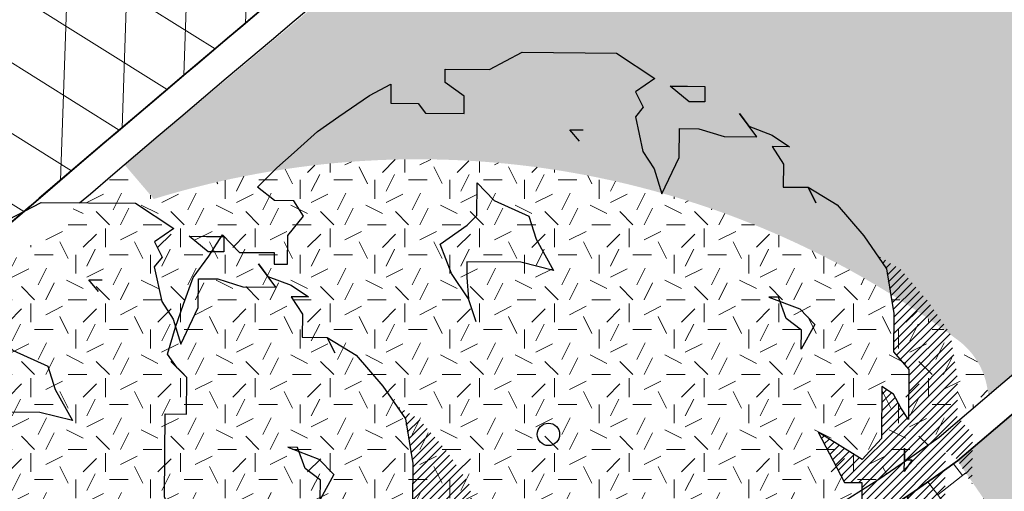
# Model space of a CAD drawing. Header units: metres. Extents: x 195696 to 514079, y 327475 to 328989.
# Tile 16 of 256: x 195886.18 to 195892.76, y 327587.72 to 327590.87. Entities that reach past the tile are written whole.
import ezdxf

# ---------------------------------------------------------------- set-up
doc = ezdxf.new("R2010")
doc.units = ezdxf.units.M
doc.linetypes.add('11strp', pattern=[2, 1, -1])
doc.linetypes.add('VH-TROTTOIRBAND_180-200', pattern=[20, 10, -2, 2, -2, 2, -2])
for name, color, linetype, lineweight in [('mk-nw-11streep 0.10', 7, '11strp', 35), ('N-WE-GR-BOOM-S', 74, 'Continuous', 25), ('N-WE-GR-GRAS-A-250', 62, 'Continuous', 18), ('N-WE-VH-GESLOTENVERHARDING-A-200', 252, 'Continuous', 18), ('N-WE-VH-KANTOPSLUITING_TROTTOIRBAND_180 200_250-G', 6, 'VH-TROTTOIRBAND_180-200', 25), ('N-WE-VH-KANTOPSLUITING_VOORKANTBAND-G', 2, 'Continuous', 35), ('N-WE-VH-KANTVERHARDING-G', 5, 'Continuous', 35), ('N-WE-VH-OPENVERHARDING_BETONSTRAATSTEEN_ROOD-A', 13, 'Continuous', 18), ('N-WE-VH-TEGEL_GRAS-A-250', 72, 'Continuous', 18)]:
    doc.layers.add(name, color=color, linetype=linetype, lineweight=lineweight)

# ---------------------------------------------------------------- blocks, each defined once
blk = doc.blocks.new('SGR-BOOM_27')
for p, q in [((-0.7884707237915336, 4.875214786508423), (-0.3494760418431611, 5.103446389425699)), ((-0.3494760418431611, 5.103446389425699), (0.9108731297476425, 5.094011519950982)), ((0.9108731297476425, 5.094011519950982), (1.42280476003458, 4.755790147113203)), ((-1.381413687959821, 4.699593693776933), (-1.380072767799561, 4.879643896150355)), ((-1.380072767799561, 4.879643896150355), (-0.7884707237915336, 4.875214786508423)), ((1.42280476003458, 4.755790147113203), (1.164242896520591, 4.577658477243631)), ((-2.390203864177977, 4.527076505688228), (-2.10610133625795, 4.679289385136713)), ((-2.10610133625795, 4.679289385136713), (-2.108034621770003, 4.4220783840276)), ((-1.125553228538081, 4.517599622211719), (-1.381413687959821, 4.699593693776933)), ((1.883493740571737, 4.443665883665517), (1.627809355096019, 4.651357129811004)), ((1.627809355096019, 4.651357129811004), (1.859303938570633, 4.649619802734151)), ((1.859303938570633, 4.649619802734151), (2.090798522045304, 4.647881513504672)), ((2.090798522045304, 4.647881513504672), (2.089252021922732, 4.442120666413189)), ((-2.803863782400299, 4.24721546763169), (-2.390203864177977, 4.527076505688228)), ((-1.12728061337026, 4.286128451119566), (-1.125553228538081, 4.517599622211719)), ((1.164242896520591, 4.577658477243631), (1.265597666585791, 4.371110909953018)), ((-2.108034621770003, 4.4220783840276), (-1.74362537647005, 4.419347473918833)), ((-1.74362537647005, 4.419347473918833), (-1.641712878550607, 4.289976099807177)), ((1.265597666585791, 4.371110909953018), (1.16173713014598, 4.243271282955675)), ((2.089252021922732, 4.442120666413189), (1.883493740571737, 4.443665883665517)), ((-3.088333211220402, 4.043565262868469), (-2.803863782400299, 4.24721546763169)), ((-1.641712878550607, 4.289976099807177), (-1.12728061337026, 4.286128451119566)), ((1.16173713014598, 4.243271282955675), (1.26117368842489, 3.779512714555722)), ((2.784562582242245, 3.973907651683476), (2.555377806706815, 4.284293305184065)), ((2.555377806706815, 4.284293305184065), (2.680173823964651, 4.115278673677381)), ((1.749296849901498, 3.698681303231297), (1.752184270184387, 4.0845189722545)), ((1.752184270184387, 4.0845189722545), (2.009390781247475, 4.082601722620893)), ((2.009390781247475, 4.082601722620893), (2.347290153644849, 3.977176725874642)), ((2.680173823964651, 4.115278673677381), (2.990526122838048, 3.998087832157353)), ((-3.399106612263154, 3.76293257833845), (-3.088333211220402, 4.043565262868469)), ((0.2858664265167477, 4.069760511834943), (0.4659079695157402, 4.068422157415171)), ((0.413314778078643, 3.914470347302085), (0.2858664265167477, 4.069760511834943)), ((2.347290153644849, 3.977176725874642), (2.784562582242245, 3.973907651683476)), ((2.990526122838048, 3.998087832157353), (3.220870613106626, 3.842040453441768)), ((3.220870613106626, 3.842040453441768), (2.989376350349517, 3.843763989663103)), ((2.989376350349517, 3.843763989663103), (3.141968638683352, 3.611106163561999)), ((-3.632147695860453, 3.558896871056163), (-3.399106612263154, 3.76293257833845)), ((1.26117368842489, 3.779512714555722), (1.413765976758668, 3.546868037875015)), ((1.514146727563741, 3.211722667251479), (1.749296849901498, 3.698681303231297)), ((-3.891282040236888, 3.303602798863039), (-3.632147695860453, 3.558896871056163)), ((3.141968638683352, 3.611106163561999), (3.13966845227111, 3.302457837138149)), ((1.413765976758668, 3.546868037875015), (1.514146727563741, 3.211722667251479)), ((-3.661128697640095, 3.121815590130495), (-3.891282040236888, 3.303602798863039)), ((-0.9574327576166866, 2.921530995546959), (-0.9541540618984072, 3.35880470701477)), ((-0.9541540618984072, 3.35880470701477), (-0.7244016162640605, 3.125567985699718)), ((3.13966845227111, 3.302457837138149), (3.474034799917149, 3.299947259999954)), ((3.474034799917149, 3.299947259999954), (3.858136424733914, 3.065564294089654)), ((3.575389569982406, 3.093400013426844), (3.474034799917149, 3.299947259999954)), ((3.474034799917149, 3.299947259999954), (3.575389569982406, 3.093400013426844)), ((-3.403912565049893, 3.119898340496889), (-3.661128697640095, 3.121815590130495)), ((-3.276850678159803, 2.913172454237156), (-3.403912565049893, 3.119898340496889)), ((-0.7244016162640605, 3.125567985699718), (-0.2629541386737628, 2.916344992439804)), ((3.858136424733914, 3.065564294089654), (4.215156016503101, 2.651332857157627)), ((-3.484541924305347, 2.657491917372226), (-3.276850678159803, 2.913172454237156)), ((-1.087000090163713, 2.793884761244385), (-0.9574327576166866, 2.921530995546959)), ((-0.2629541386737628, 2.916344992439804), (-0.1623726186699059, 2.606903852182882)), ((-1.449030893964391, 2.539376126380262), (-1.087000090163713, 2.793884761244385)), ((-4.541256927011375, 2.382431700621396), (-4.359081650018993, 2.664029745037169)), ((-4.359081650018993, 2.664029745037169), (-4.129324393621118, 2.430792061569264)), ((-3.487429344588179, 2.271654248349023), (-3.484541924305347, 2.657491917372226)), ((4.215156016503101, 2.651332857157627), (4.520541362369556, 2.211748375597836)), ((-1.297622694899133, 2.14809780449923), (-1.449030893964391, 2.539376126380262)), ((-0.1623726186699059, 2.606903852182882), (0.06601421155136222, 2.189341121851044)), ((-4.749168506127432, 2.096749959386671), (-4.541256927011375, 2.382431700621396)), ((-4.129324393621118, 2.430792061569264), (-3.666335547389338, 2.427344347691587)), ((-3.666335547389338, 2.427344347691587), (-3.667480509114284, 2.273013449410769)), ((-3.667480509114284, 2.273013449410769), (-3.487429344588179, 2.271654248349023)), ((-1.090665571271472, 2.305180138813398), (-1.092231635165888, 2.095122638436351)), ((-0.3704458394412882, 2.299787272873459), (-1.090665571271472, 2.305180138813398)), ((0.06601421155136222, 2.189341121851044), (-0.3704458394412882, 2.299787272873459)), ((4.423801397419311, 2.350982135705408), (4.439251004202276, 2.366431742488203)), ((4.468427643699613, 2.286751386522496), (4.50685826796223, 2.32518104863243)), ((4.509579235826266, 2.21904502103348), (4.574451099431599, 2.283916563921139)), ((4.526271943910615, 2.126883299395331), (4.642053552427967, 2.24266715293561)), ((-1.068619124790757, 1.811992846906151), (-1.297622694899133, 2.14809780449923)), ((4.520541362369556, 2.211748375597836), (4.618979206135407, 1.615088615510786)), ((4.542959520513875, 2.034720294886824), (4.709523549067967, 2.201279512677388)), ((4.559662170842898, 1.942564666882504), (4.759899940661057, 2.142807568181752)), ((-4.880463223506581, 1.737604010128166), (-4.749168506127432, 2.096749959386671)), ((-1.092231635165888, 2.095122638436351), (-1.068619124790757, 1.811992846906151)), ((4.57635455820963, 1.850401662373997), (4.810295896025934, 2.084343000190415)), ((4.593042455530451, 1.758239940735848), (4.860682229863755, 2.025878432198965)), ((4.609734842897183, 1.666069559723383), (4.911073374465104, 1.967406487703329)), ((4.617785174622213, 1.45641231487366), (5.011850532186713, 1.850477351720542)), ((4.618612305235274, 1.566092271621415), (4.961464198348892, 1.908941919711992)), ((-4.985664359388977, 1.429728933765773), (-4.880463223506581, 1.737604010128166)), ((-0.968047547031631, 1.502566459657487), (-1.068619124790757, 1.811992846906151)), ((2.948601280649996, 1.833366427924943), (3.358997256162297, 1.675973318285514)), ((3.077224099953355, 1.832421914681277), (2.948601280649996, 1.833366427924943)), ((3.177986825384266, 1.548719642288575), (3.077224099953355, 1.832421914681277)), ((4.616145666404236, 1.237057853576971), (5.107308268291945, 1.728223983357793)), ((4.616967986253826, 1.34673813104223), (5.062241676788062, 1.792012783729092)), ((3.358997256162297, 1.675973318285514), (3.563238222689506, 1.46864769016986)), ((4.618979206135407, 1.615088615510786), (4.615128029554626, 1.100672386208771)), ((4.615328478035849, 1.127383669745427), (5.151929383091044, 1.663993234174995)), ((4.65356346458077, 1.056768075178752), (5.196555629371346, 1.599763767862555)), ((3.382599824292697, 1.392837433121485), (3.177986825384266, 1.548719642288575)), ((3.563238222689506, 1.46864769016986), (3.380691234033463, 1.135639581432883)), ((4.704380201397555, 0.9987303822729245), (5.241181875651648, 1.535533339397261)), ((4.755197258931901, 0.9406939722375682), (5.285808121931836, 1.471302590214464)), ((-5.091247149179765, 1.070402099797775), (-4.985664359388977, 1.429728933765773)), ((3.380691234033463, 1.135639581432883), (3.382599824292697, 1.392837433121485)), ((4.806018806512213, 0.8826553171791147), (5.330424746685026, 1.407066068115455)), ((4.818551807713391, 0.7863412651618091), (5.372726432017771, 1.340510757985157)), ((4.817729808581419, 0.6766548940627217), (5.388151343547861, 1.247078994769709)), ((-4.963980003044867, 0.8893743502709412), (-5.091247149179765, 1.070402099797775)), ((4.615128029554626, 1.100672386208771), (4.819163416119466, 0.8676412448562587)), ((4.816085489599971, 0.4572994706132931), (5.41897711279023, 1.060194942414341)), ((4.816912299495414, 0.566988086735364), (5.403561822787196, 1.153634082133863)), ((4.815267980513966, 0.3476326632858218), (5.43439753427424, 0.9667631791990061)), ((-4.836331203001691, 0.7598095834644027), (-4.963980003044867, 0.8893743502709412)), ((4.819163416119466, 0.8676412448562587), (4.814152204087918, 0.1988745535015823)), ((4.814441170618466, 0.2379536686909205), (5.449812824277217, 0.8733179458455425)), ((-4.83998674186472, 0.2711136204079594), (-4.836331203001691, 0.7598095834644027)), ((4.041143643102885, -0.6442030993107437), (5.465223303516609, 0.7798791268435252)), ((4.149197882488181, -0.6450106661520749), (5.469368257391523, 0.6751722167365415)), ((4.189987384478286, -0.7130682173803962), (5.46855587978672, 0.5654980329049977)), ((4.457318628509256, 0.6388310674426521), (4.452146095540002, -0.05564017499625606)), ((4.45571856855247, 0.4234980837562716), (4.58473266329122, 0.5525173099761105)), ((4.456530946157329, 0.5331722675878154), (4.51983674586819, 0.5964780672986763)), ((4.610899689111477, 0.5347922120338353), (4.457318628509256, 0.6388310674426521)), ((4.712425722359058, 0.3539726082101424), (4.610899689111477, 0.5347922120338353)), ((4.189160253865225, -0.8227472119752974), (5.467728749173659, 0.4558164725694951)), ((4.454083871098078, 0.2041574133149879), (4.673402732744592, 0.4234785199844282)), ((4.454901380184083, 0.3138238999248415), (4.634262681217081, 0.4931903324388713)), ((-5.131199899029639, -0.8328113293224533), (-5.122943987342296, 0.2732229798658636)), ((-5.122943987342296, 0.2732229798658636), (-4.83998674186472, 0.2711136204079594)), ((4.188337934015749, -0.9324361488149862), (5.466911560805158, 0.346142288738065)), ((4.452444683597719, -0.01519576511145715), (4.755671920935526, 0.2880388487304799)), ((4.453261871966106, 0.09447841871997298), (4.712557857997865, 0.3537792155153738)), ((4.814152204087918, 0.1988745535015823), (4.712425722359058, 0.3539726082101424)), ((3.949962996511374, -0.6265270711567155), (4.798785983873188, 0.2222959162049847)), ((4.249524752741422, -0.9800989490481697), (5.466280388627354, 0.2366566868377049)), ((4.3258917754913, -1.012583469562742), (5.517101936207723, 0.1786193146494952)), ((3.603885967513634, 0.02787403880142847), (3.958991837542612, -0.6435889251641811)), ((4.192801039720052, -0.3366644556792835), (3.603885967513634, 0.02787403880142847)), ((3.611074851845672, 0.01428170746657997), (3.616717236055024, 0.01992184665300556)), ((4.402259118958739, -1.04507568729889), (5.567909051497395, 0.1205742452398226)), ((5.321953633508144, -0.2342333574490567), (5.61872578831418, 0.06253911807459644)), ((5.386844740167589, -0.2782011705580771), (5.669542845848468, 0.00450174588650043)), ((3.648727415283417, -0.05692240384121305), (3.683957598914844, -0.02169222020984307)), ((3.686384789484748, -0.1281194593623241), (3.751193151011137, -0.06331622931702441)), ((3.72404248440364, -0.1993210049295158), (3.818428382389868, -0.1049302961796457)), ((4.452146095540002, -0.05564017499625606), (4.192801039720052, -0.3366644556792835)), ((5.45174097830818, -0.3221619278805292), (5.669322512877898, -0.1045730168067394)), ((3.761690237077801, -0.2705254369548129), (3.885663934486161, -0.1465543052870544)), ((3.799347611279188, -0.3417199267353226), (3.952903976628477, -0.1881683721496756)), ((3.837000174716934, -0.4129240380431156), (4.020139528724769, -0.2297846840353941)), ((4.478626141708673, -1.077560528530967), (5.308123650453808, -0.2480678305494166)), ((4.759831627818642, -0.186563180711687), (4.758681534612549, -0.3408927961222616)), ((4.758681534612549, -0.3408927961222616), (4.759831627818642, -0.186563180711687)), ((5.494903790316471, -0.3878532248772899), (5.668495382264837, -0.2142593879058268)), ((3.874657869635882, -0.4841259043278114), (4.087374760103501, -0.2714061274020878)), ((3.912310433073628, -0.5553226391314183), (4.154610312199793, -0.3130227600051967)), ((4.757531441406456, -0.4952249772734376), (4.758681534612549, -0.3408927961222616)), ((4.861568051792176, -0.3416660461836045), (4.757531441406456, -0.4952249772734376)), ((4.758681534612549, -0.3408927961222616), (4.861568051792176, -0.3416660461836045)), ((4.806253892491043, -0.8587923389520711), (5.307301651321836, -0.3577420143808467)), ((5.534044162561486, -0.4575672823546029), (5.667678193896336, -0.3239261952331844)), ((4.805436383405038, -0.9684639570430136), (5.306484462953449, -0.4674161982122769)), ((5.574187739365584, -0.5262807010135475), (5.666856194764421, -0.4336148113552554)), ((3.958991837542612, -0.6435889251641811), (4.190501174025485, -0.6453140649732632)), ((4.190501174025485, -0.6453140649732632), (4.188171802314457, -0.9539880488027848)), ((4.820499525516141, -1.062247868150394), (5.305662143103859, -0.5770900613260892)), ((5.617296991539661, -0.5920210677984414), (5.666038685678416, -0.543281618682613)), ((5.660420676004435, -0.6577540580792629), (5.665211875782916, -0.652960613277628)), ((4.887739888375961, -1.103871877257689), (5.304844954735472, -0.686764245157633)), ((-4.878804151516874, -1.477755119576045), (-5.131199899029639, -0.8328113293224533)), ((4.495240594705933, -1.169805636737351), (4.806253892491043, -0.8587923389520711)), ((4.806469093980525, -0.8299973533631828), (4.798756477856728, -1.858847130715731)), ((4.805113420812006, -1.010031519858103), (4.806469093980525, -0.8299973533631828)), ((4.954970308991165, -1.145493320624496), (5.304027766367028, -0.7964432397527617)), ((5.022205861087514, -1.187114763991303), (5.303210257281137, -0.9061100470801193)), ((4.188171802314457, -0.9539880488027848), (4.495876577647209, -1.084898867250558)), ((4.493571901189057, -1.393553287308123), (4.805113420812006, -1.010031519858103)), ((4.494423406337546, -1.279479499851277), (4.805426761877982, -0.9684713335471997)), ((4.495876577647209, -1.084898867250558), (4.493571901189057, -1.393553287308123)), ((-4.571691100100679, -1.6858479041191), (-4.878804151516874, -1.477755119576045)), ((-4.416006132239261, -1.5069564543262), (-4.571691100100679, -1.6858479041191)), ((-4.19050640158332, -2.310330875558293), (-4.416006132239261, -1.5069564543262)), ((4.802764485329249, -1.733119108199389), (5.026874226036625, -1.509011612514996)), ((4.806351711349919, -1.620680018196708), (4.918825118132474, -1.508206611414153)), ((4.809938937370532, -1.508233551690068), (4.810775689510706, -1.507399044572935)), ((-1.355897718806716, -2.202925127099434), (-1.583506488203, -1.682481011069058)), ((-1.583506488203, -1.682481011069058), (-1.250079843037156, -1.813597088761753)), ((4.799177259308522, -1.845565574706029), (5.040752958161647, -1.603989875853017)), ((-1.250079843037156, -1.813597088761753), (-1.01860001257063, -1.815336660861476)), ((-1.01860001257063, -1.815336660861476), (-1.020718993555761, -2.098264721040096)), ((3.587653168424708, -3.165946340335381), (5.039930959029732, -1.713668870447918)), ((3.695697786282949, -3.166753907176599), (5.043018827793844, -1.819432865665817)), ((-4.70336779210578, -2.096436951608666), (-4.599522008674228, -1.968597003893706)), ((-4.599522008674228, -1.968597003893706), (-4.472093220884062, -2.128170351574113)), ((2.465136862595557, -4.615023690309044), (5.195753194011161, -1.884407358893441)), ((2.579274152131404, -4.609745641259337), (5.272115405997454, -1.916906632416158)), ((2.618776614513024, -5.005660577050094), (5.655375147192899, -1.96906685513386)), ((2.621242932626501, -4.676630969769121), (5.346833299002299, -1.951038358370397)), ((3.479608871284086, -3.165131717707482), (4.778799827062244, -1.865945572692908)), ((3.803747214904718, -3.167558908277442), (5.119381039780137, -1.851924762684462)), ((4.133028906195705, -2.402857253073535), (4.60999430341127, -1.925891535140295)), ((4.515050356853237, -1.959612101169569), (4.281804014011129, -2.193656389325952)), ((4.798756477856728, -1.858847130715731), (4.515050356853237, -1.959612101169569)), ((-4.575953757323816, -2.256010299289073), (-4.70336779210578, -2.096436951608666)), ((-1.020718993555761, -2.098264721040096), (-0.7387601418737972, -2.233278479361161)), ((2.620415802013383, -4.786312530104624), (5.346011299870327, -2.060712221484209)), ((4.494442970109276, -3.238853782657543), (5.654553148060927, -2.07874103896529)), ((-4.472093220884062, -2.128170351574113), (-4.575953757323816, -2.256010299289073)), ((-1.358011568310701, -2.485882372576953), (-1.355897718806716, -2.202925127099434)), ((-0.7387601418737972, -2.233278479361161), (-0.5604459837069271, -2.466116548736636)), ((2.619593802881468, -4.895986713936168), (5.345184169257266, -2.170398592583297)), ((4.281804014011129, -2.193656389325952), (4.099834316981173, -2.449536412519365)), ((4.54846014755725, -3.293690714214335), (5.653730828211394, -2.188422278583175)), ((-4.195507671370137, -2.979097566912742), (-4.19050640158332, -2.310330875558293)), ((3.611882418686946, -2.34299916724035), (3.607844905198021, -2.8831603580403)), ((3.611603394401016, -2.380008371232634), (3.630106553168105, -2.361504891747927)), ((3.739521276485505, -2.472556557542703), (3.611882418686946, -2.34299916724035)), ((4.602477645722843, -3.348527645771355), (5.652908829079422, -2.298094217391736)), ((-1.255888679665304, -2.58953476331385), (-1.358011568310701, -2.485882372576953)), ((-0.5604459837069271, -2.466116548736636), (-0.04600890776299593, -2.469965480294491)), ((-0.04600890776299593, -2.469965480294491), (0.1585992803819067, -2.62583903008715)), ((3.609963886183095, -2.599356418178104), (3.73814636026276, -2.471171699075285)), ((3.610786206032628, -2.48968223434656), (3.684124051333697, -2.416342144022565)), ((3.918231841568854, -2.653958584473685), (3.739521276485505, -2.472556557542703)), ((4.099834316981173, -2.449536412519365), (3.918231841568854, -2.653958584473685)), ((4.656499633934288, -3.403357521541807), (5.65208682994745, -2.407775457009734)), ((-0.7671779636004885, -2.593190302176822), (-1.255888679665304, -2.58953476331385)), ((-0.4080445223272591, -2.724499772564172), (-0.7671779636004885, -2.593190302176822)), ((0.1585992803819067, -2.62583903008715), (0.1825934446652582, -2.857531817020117)), ((3.608324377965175, -2.818704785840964), (3.846195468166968, -2.580838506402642)), ((3.609146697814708, -2.709030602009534), (3.79216834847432, -2.526008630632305)), ((4.710521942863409, -3.458194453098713), (5.651264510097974, -2.517449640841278)), ((5.5026946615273, -2.774873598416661), (5.650442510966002, -2.627130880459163)), ((-0.1251068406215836, -2.726608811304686), (-0.4080445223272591, -2.724499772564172)), ((0.1825934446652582, -2.857531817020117), (-0.1251068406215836, -2.726608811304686)), ((3.371559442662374, -3.164326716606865), (3.900212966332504, -2.63566806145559)), ((3.607844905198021, -2.8831603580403), (3.349669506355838, -3.009835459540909)), ((-4.017198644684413, -3.211947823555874), (-4.195507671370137, -2.979097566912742)), ((3.349669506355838, -3.009835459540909), (3.348504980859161, -3.164152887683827)), ((3.349150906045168, -3.077880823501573), (3.48223683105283, -2.944792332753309)), ((-3.812952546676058, -3.41925966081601), (-4.017198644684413, -3.211947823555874)), ((2.617959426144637, -5.115334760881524), (4.462374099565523, -3.270915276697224)), ((3.348504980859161, -3.164152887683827), (3.837215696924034, -3.167808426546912)), ((3.837215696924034, -3.167808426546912), (3.707075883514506, -3.372624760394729)), ((-3.531947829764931, -3.678582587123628), (-3.812952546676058, -3.41925966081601)), ((-2.136579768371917, -3.40608073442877), (-3.298344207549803, -3.397384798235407)), ((-3.298344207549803, -3.397384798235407), (-3.172814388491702, -3.809884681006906)), ((-3.294992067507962, -3.408417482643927), (-3.284064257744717, -3.397494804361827)), ((-3.275431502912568, -3.933139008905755), (-2.743827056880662, -3.401534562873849)), ((-3.269593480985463, -3.491878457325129), (-3.176014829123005, -3.398302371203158)), ((-3.244189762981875, -3.575336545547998), (-3.067970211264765, -3.399107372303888)), ((-3.228221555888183, -3.994783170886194), (-2.63578757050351, -3.402349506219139)), ((-3.218795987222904, -3.658794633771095), (-2.959925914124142, -3.399921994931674)), ((-3.19340221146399, -3.742253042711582), (-2.851876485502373, -3.400729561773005)), ((-3.181011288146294, -4.056432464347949), (-2.527738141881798, -3.403156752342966)), ((-3.129127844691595, -4.113400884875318), (-2.41968871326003, -3.403964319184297)), ((-3.075110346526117, -4.168237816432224), (-2.311639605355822, -3.404769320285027)), ((-3.021088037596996, -4.223074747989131), (-2.203599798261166, -3.405584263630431)), ((-2.13850792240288, -3.663284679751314), (-2.136579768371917, -3.40608073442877)), ((2.5382691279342, -5.30387435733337), (4.461556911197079, -3.380596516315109)), ((3.707075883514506, -3.372624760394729), (3.397070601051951, -3.550363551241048)), ((-2.967070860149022, -4.277912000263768), (-2.136893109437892, -3.44773168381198)), ((2.320736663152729, -4.650569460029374), (3.453021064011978, -3.518285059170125)), ((2.367648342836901, -5.583362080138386), (4.460734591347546, -3.490270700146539)), ((3.397070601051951, -3.550363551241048), (2.673395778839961, -4.007969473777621)), ((4.764539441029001, -3.513029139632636), (4.84392120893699, -3.433647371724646)), ((-3.352855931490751, -3.808531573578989), (-3.531947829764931, -3.678582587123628)), ((-2.910699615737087, -4.330397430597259), (-2.137715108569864, -3.557405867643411)), ((-2.854088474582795, -4.382640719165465), (-2.136202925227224, -3.664752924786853)), ((-1.933694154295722, -3.793441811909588), (-2.13850792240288, -3.663284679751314)), ((2.909739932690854, -5.150122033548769), (4.45991259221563, -3.599952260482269)), ((-3.172814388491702, -3.809884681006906), (-3.352855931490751, -3.808531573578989)), ((-3.3226417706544, -3.871494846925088), (-3.260383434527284, -3.809236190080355)), ((-2.797482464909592, -4.43488432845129), (-2.069647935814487, -3.707052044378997)), ((-2.740871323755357, -4.487127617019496), (-2.003087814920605, -3.749344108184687)), ((-2.421166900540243, -4.276284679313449), (-1.936532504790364, -3.791648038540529)), ((-1.729658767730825, -4.026472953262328), (-1.933694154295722, -3.793441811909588)), ((0.5345431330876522, -4.695080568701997), (1.431349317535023, -3.79826925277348)), ((0.6092558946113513, -4.729226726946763), (1.586760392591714, -3.751722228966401)), ((0.6830196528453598, -4.764319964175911), (1.703853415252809, -3.743481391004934)), ((0.7567786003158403, -4.799410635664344), (1.770467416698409, -3.785724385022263)), ((1.616465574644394, -3.742820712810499), (1.281301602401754, -3.843216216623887)), ((1.770785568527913, -3.743985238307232), (1.616465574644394, -3.742820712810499)), ((1.766743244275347, -4.284124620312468), (1.770785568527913, -3.743985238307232)), ((2.165345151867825, -4.697109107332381), (3.165918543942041, -3.696528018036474)), ((4.386070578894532, -3.782648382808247), (4.459085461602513, -3.70963125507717)), ((-2.311076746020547, -4.275048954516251), (-1.885045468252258, -3.849017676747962)), ((-2.200991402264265, -4.273815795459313), (-1.834223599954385, -3.90704799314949)), ((-0.6220927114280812, -3.828968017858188), (-0.6228560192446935, -3.931854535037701)), ((-0.6228560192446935, -3.931854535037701), (-0.4950163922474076, -4.035714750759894)), ((-0.622572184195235, -3.892797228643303), (-0.5592176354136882, -3.829445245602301)), ((-0.3134283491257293, -3.831285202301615), (-0.6220927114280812, -3.828968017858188)), ((-0.5841954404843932, -3.963277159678), (-0.4511733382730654, -3.830257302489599)), ((-0.5241295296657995, -4.012065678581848), (-0.3494564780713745, -3.837394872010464)), ((-0.4962643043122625, -4.201914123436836), (-0.196198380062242, -3.901845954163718)), ((-0.4954423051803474, -4.092235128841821), (-0.2728248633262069, -3.869618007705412)), ((-0.4530280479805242, -4.267532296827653), (-0.1195670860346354, -3.934068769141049)), ((0.07104979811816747, -4.014231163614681), (-0.3134283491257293, -3.831285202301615)), ((-0.003981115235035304, -4.798182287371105), (0.9346668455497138, -3.859534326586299)), ((0.04640489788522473, -4.856652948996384), (1.061488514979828, -3.841569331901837)), ((0.3184638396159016, -4.693446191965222), (1.169533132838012, -3.84238170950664)), ((0.4265033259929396, -4.694260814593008), (1.277577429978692, -3.843189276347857)), ((0.9726423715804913, -3.840899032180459), (0.6112087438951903, -4.018251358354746)), ((0.8305420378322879, -4.834501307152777), (1.769650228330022, -3.895398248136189)), ((1.281301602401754, -3.843216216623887), (0.9726423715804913, -3.840899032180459)), ((2.469169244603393, -4.284430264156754), (2.869841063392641, -3.883756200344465)), ((-2.090906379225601, -4.272587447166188), (-1.783411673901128, -3.965090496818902)), ((-1.980811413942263, -4.271346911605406), (-1.732590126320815, -4.023127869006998)), ((-1.602778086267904, -4.258946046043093), (-1.729658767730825, -4.026472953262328)), ((-0.4950163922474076, -4.035714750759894), (-0.4967537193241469, -4.267201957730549)), ((-0.3449834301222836, -4.268344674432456), (-0.04294060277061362, -3.966299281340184)), ((-0.3181361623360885, -4.459208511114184), (0.1264229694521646, -4.014644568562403)), ((-0.3173093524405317, -4.349529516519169), (0.03369582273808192, -3.998519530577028)), ((-0.2952580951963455, -4.545184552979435), (0.2344772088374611, -4.015452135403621)), ((-0.2357986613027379, -4.594579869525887), (0.3425263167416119, -4.016259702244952)), ((-0.1763443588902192, -4.643975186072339), (0.4505757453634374, -4.017059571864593)), ((-0.1168804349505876, -4.693370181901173), (0.5586251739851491, -4.017864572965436)), ((-0.05742100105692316, -4.742765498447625), (0.7209364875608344, -3.964415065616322)), ((0.6112087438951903, -4.018251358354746), (0.07104979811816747, -4.014231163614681)), ((0.9043009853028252, -4.869599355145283), (1.768827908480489, -4.005072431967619)), ((2.673395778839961, -4.007969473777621), (2.465513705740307, -4.289373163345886)), ((3.01777973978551, -5.150934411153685), (4.199921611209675, -3.968795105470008)), ((3.125828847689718, -5.151741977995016), (4.249240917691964, -4.028335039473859)), ((3.233868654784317, -5.15255692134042), (4.357280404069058, -4.029142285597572)), ((3.793989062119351, -4.701288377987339), (4.465325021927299, -4.029957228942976)), ((4.090080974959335, -4.514053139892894), (4.573374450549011, -4.030762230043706)), ((4.367068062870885, -4.345920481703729), (4.681428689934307, -4.031562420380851)), ((-1.870726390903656, -4.27011856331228), (-1.69343981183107, -4.092834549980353)), ((-1.760636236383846, -4.268882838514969), (-1.655004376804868, -4.163250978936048)), ((1.004114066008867, -4.878640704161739), (1.768005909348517, -4.114746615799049)), ((-2.684255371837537, -4.539370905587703), (-2.437727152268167, -4.292842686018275)), ((-1.835040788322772, -4.360073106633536), (-1.602778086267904, -4.258946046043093)), ((-1.650546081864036, -4.267649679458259), (-1.616568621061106, -4.233674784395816)), ((-0.4967537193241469, -4.267201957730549), (-0.3167025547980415, -4.268552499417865)), ((-0.3167025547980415, -4.268552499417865), (-0.318635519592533, -4.525756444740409)), ((1.112163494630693, -4.879448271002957), (1.767183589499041, -4.224425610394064)), ((1.662320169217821, -4.489134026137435), (1.766743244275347, -4.284124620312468)), ((1.831120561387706, -4.704765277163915), (2.248142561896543, -4.28774584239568)), ((2.049680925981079, -4.286250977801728), (1.841593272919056, -4.593373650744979)), ((1.858271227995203, -4.568757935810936), (2.14009826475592, -4.286933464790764)), ((1.939169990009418, -4.705570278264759), (2.356182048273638, -4.288553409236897)), ((2.047224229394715, -4.70637046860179), (2.464226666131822, -4.289368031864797)), ((2.465513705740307, -4.289373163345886), (2.049680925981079, -4.286250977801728)), ((-2.621546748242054, -4.585518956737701), (-2.412333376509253, -4.37630109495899)), ((-2.558466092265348, -4.631292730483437), (-2.386939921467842, -4.459761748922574)), ((-2.016061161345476, -4.487340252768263), (-1.835040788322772, -4.360073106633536)), ((1.220207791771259, -4.880255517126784), (1.715251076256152, -4.385212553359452)), ((-2.490751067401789, -4.672432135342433), (-2.361541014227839, -4.543227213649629)), ((-2.277554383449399, -4.485375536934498), (-2.016061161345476, -4.487340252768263)), ((-2.146401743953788, -4.717875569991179), (-2.277554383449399, -4.485375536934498)), ((-0.318635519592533, -4.525756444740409), (-0.03742041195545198, -4.759374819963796)), ((1.403361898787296, -4.718695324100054), (1.662320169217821, -4.489134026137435)), ((1.841593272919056, -4.593373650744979), (1.634876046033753, -4.720447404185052)), ((1.636446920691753, -4.790582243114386), (1.820990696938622, -4.606043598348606)), ((-2.382706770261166, -4.673239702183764), (-2.336152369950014, -4.626685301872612)), ((-1.94139201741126, -4.822301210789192), (-2.146401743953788, -4.717875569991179)), ((1.328252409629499, -4.881067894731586), (1.489961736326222, -4.719358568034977)), ((1.634876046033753, -4.720447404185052), (1.403361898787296, -4.718695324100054)), ((1.436297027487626, -4.88188283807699), (1.598001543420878, -4.720178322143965)), ((-0.7839293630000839, -4.830948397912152), (-1.94139201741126, -4.822301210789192)), ((-0.9220460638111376, -4.845404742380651), (-0.9066795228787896, -4.83003820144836)), ((-0.8806398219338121, -4.912855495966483), (-0.798625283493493, -4.830845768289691)), ((-0.8392387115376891, -4.980308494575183), (-0.7150642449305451, -4.856129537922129)), ((-0.4247859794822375, -4.962257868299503), (-0.7839293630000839, -4.830948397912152)), ((-0.5692400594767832, -5.690006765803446), (0.2816236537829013, -4.839143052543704)), ((-0.03742041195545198, -4.759374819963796), (0.1410797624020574, -4.966493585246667)), ((0.0967960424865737, -4.915118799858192), (0.2282033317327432, -4.783714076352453)), ((-1.175254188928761, -5.642887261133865), (-0.475925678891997, -4.943561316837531)), ((-1.103139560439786, -5.679627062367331), (-0.3860567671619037, -4.962549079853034)), ((-1.001427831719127, -5.686772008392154), (-0.2780124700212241, -4.963361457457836)), ((-0.8933784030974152, -5.687586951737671), (-0.1699678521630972, -4.964169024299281)), ((-0.7978376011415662, -5.047766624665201), (-0.6353498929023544, -4.885276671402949)), ((-0.7853337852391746, -5.688394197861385), (-0.06192323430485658, -4.964983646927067)), ((-0.7564313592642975, -5.115210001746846), (-0.5556403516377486, -4.914421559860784)), ((-0.6772846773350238, -5.689199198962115), (0.04612587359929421, -4.965788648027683)), ((-0.4611906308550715, -5.690814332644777), (0.341689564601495, -4.887931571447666)), ((0.1410797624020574, -4.966493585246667), (-0.4247859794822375, -4.962257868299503)), ((-0.3531412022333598, -5.691621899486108), (0.355323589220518, -4.983156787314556)), ((-1.247368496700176, -5.606147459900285), (-0.7733148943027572, -5.132093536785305)), ((-0.2450920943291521, -5.692426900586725), (0.3545015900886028, -5.092828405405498)), ((-0.1370474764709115, -5.693234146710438), (0.4246585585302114, -5.131535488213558)), ((-0.02900317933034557, -5.694049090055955), (0.5327076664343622, -5.132340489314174)), ((-1.308526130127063, -5.558450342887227), (-0.966153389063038, -5.216082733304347)), ((0.07590449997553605, -5.698000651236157), (0.5334469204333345, -5.240448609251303)), ((2.475687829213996, -5.584167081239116), (2.881395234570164, -5.178461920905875)), ((-1.426318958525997, -5.349682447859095), (-1.425839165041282, -5.349200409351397)), ((-1.387051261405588, -5.41927174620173), (-1.317784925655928, -5.350000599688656)), ((-1.347788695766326, -5.488861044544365), (-1.209730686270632, -5.350800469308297)), ((0.1556092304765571, -5.727145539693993), (0.5326345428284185, -5.350122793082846)), ((0.2353235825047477, -5.756285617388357), (0.5704141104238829, -5.421195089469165)), ((0.3150382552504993, -5.785425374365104), (0.6298735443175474, -5.470590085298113)), ((0.3985992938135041, -5.810723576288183), (0.6893278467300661, -5.519992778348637)), ((0.5039765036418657, -5.814198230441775), (0.7487917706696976, -5.569380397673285)), ((0.6093588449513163, -5.817675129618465), (0.8082512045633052, -5.618775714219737)), ((2.259598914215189, -5.582554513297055), (2.301073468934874, -5.541077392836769)), ((0.7147360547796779, -5.821149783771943), (0.8594495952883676, -5.676433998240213)), ((0.8201183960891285, -5.824627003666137), (0.9098455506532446, -5.734899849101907)), ((0.9254907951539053, -5.828103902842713), (0.9602366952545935, -5.793363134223))]:
    blk.add_line(p, q)
blk.add_circle((0, 0), 0.15)

msp = doc.modelspace()

# ---------------------------------------------------------------- hatches: boundary and pattern name
at = {"layer": 'N-WE-GR-GRAS-A-250', "lineweight": 0}
h = msp.add_hatch(dxfattribs=at)
h.set_pattern_fill('AGR-GRAS_02-SO', color=256, scale=0.05, pattern_type=2)
h.set_pattern_definition([(0, (0, 0), (0.5, 0.5), [0.125, -0.375]), (0, (0.275, 0.3), (0.5, 0.5), [0.125, -0.375]), (90, (0.05, 0.175), (-0.5, 0.5), [0.125, -0.375]), (90, (0.25, 0.35), (-0.5, 0.5), [0.125, -0.375]), (45, (0.1, 0.35), (0, 0.5000000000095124), [0.125, -0.582106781]), (135, (0.275, 0), (-0.5000000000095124, 0), [0.125, -0.582106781]), (26.56505119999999, (0.125, 0.15), (0.5000000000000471, 2.000322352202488e-10), [0.125, -0.9930339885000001]), (26.56505119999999, (0.35, 0.4), (0.5000000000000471, 2.000322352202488e-10), [0.125, -0.9930339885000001]), (63.43494882, (0.35, 0), (2.54993137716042e-11, 0.500000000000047), [0.125, -0.9930339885]), (63.43494882, (0.125, 0.225), (2.54993137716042e-11, 0.500000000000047), [0.125, -0.9930339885]), (63.43494882, (0.3, 0.1), (2.54993137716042e-11, 0.500000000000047), [0.125, -0.9930339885]), (116.5650512, (0, 0.275), (-2.000324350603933e-10, 0.500000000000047), [0.125, -0.9930339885]), (153.43494882, (0.1, 0.07500000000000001), (-0.500000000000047, 2.549949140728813e-11), [0.125, -0.9930339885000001])])
h.paths.add_polyline_path([(195892.6497251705, 327588.3605726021, 0.2181406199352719), (195892.4520408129, 327588.7271280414, 0.2407914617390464), (195887.0722928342, 327589.6731246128), (195886.8774390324, 327589.9018736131), (195886.4974713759, 327589.576846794, 0.004151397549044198), (195883.4776391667, 327586.9496259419, 0.001113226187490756), (195882.669540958, 327586.2314010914, 0.4172473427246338), (195882.6476247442, 327585.8055113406), (195883.9235448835, 327584.4057779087, 0.3846189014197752), (195884.3237083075, 327584.3667245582, -0.1006284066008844), (195888.7293508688, 327586.4219379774, 0.03834731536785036), (195890.2038032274, 327586.8984146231, -0.005701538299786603), (195891.3015038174, 327587.4279767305, 0.02996184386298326), (195892.3215872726, 327588.0813373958)])
at = {"layer": 'N-WE-VH-GESLOTENVERHARDING-A-200', "lineweight": 0}
h = msp.add_hatch(dxfattribs=at)
h.set_pattern_fill('AVH-GESLOTEN-SOD', color=256, scale=0.2, angle=28, pattern_type=2)
h.set_pattern_definition([(87.99999999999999, (0, 0), (-0.3997563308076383, 0.01395979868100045), []), (148, (0, 0), (-0.2119677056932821, -0.3392192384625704), [])])
edge = h.paths.add_edge_path(flags=16)
edge.add_arc((195880.1655836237, 327588.9528181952), 0.5000000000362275, -53.80848710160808, 41.52320272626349, ccw=False)
edge.add_arc((196043.6446531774, 327405.9312850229), 244.9046723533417, 131.7833411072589, 133.7970645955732)
edge.add_arc((195873.4197754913, 327583.3913420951), 0.9999999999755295, 278.98220693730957, 316.4552622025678, ccw=False)
edge.add_line((195873.5759032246, 327582.4036052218), (195872.9619810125, 327582.3126313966))
edge.add_arc((195872.8153970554, 327583.3018296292), 0.999999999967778, 167.3459649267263, 278.4290134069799, ccw=False)
edge.add_line((195871.8396864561, 327583.5208931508), (195871.9958403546, 327584.2164038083))
edge.add_arc((195872.971550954, 327583.9973402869), 1.000000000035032, 133.7875914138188, 167.3459649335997, ccw=False)
edge.add_arc((196043.1978633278, 327406.4100110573), 246.9964571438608, 133.6290453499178, 133.7875914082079, ccw=False)
edge.add_arc((196043.1462730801, 327406.3608464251), 246.9964572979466, 131.7503220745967, 133.612513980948, ccw=False)
edge.add_arc((195879.0077676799, 327590.2604236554), 0.4999999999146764, 41.52320272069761, 131.7503219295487, ccw=False)
edge.add_line((195879.3821113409, 327590.5918853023), (195880.5399272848, 327589.2842798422))
edge = h.paths.add_edge_path(flags=16)
edge.add_arc((196043.190133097, 327406.4241565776), 244.2339199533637, 122.8853466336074, 123.7748736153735)
edge.add_line((195907.4128906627, 327609.4383139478), (195905.8840875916, 327611.724180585))
edge.add_arc((196043.1939871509, 327406.4174368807), 246.9916345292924, 122.886788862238, 123.77475018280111, ccw=False)
edge.add_arc((195909.6252433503, 327612.9877032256), 1.000000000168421, 103.36408669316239, 122.88678885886, ccw=False)
edge.add_line((195909.3941052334, 327613.9606241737), (195910.5171844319, 327614.2274355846))
edge.add_arc((195910.7483225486, 327613.2545146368), 0.9999999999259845, -38.499182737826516, 103.36408669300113, ccw=False)
edge.add_line((195911.5309395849, 327612.6320111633), (195910.8206145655, 327611.7389840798))
edge.add_arc((195910.037997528, 327612.3614875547), 1.000000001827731, 302.885346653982, 321.50081724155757, ccw=False)
edge = h.paths.add_edge_path()
edge.add_line((195913.8862149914, 327610.1762080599), (195909.2428622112, 327617.4930699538))
edge.add_arc((196043.1978635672, 327406.410011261), 250.0000001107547, 122.3995392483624, 135.5156437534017)
edge.add_arc((195793.493235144, 327651.6600849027), 100.0000000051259, 304.0598747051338, 315.5156437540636, ccw=False)
edge.add_line((195849.4991302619, 327568.8148091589), (195827.0150000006, 327553.5950000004))
edge.add_line((195827.0150000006, 327553.5950000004), (195824.245599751, 327551.7426639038))
edge.add_arc((195796.2426523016, 327593.1653016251), 49.99999981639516, 303.09553133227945, 304.0598746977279, ccw=False)
edge.add_line((195823.5444833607, 327551.2772364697), (195820.0502888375, 327548.9997880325))
edge.add_line((195820.0502888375, 327548.9997880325), (195823.8157983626, 327543.1697717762))
edge.add_line((195823.8157983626, 327543.1697717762), (195823.838999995, 327543.1829999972))
edge.add_line((195823.838999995, 327543.1829999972), (195826.4396693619, 327544.6925664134))
edge.add_arc((195801.339107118, 327587.9356212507), 50.00000016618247, 300.1331522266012, 304.0598747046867)
edge.add_line((195829.3420547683, 327546.512983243), (195860.9751881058, 327567.8979316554))
edge.add_arc((195804.9692930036, 327650.7432073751), 99.99999997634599, 304.059874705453, 314.2752211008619)
edge.add_arc((196043.1978603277, 327406.4100152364), 241.2499949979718, 124.56755402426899, 134.2752211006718, ccw=False)
edge.add_arc((196024.160358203, 327433.4729742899), 208.1635880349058, 122.8422075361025, 124.47901762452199, ccw=False)
edge.add_arc((195884.1512028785, 327650.3735842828), 50.00000000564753, 302.8422075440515, 306.4912659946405)
at = {"layer": 'N-WE-VH-OPENVERHARDING_BETONSTRAATSTEEN_ROOD-A', "lineweight": 0}
h = msp.add_hatch(dxfattribs=at)
h.set_pattern_fill('AVH-BSS_KEIFORMAAT_KEPER', color=256, scale=2, angle=39.72855126, pattern_type=2)
h.set_pattern_definition([(39.72855126, (195893.5340443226, 327586.341807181), (0.02728530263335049, 0.2957287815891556), [0.63, -0.21]), (309.72855126, (195893.2656008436, 327586.6648212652), (0.02728530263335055, 0.2957287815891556), [0.63, -0.21])])
edge = h.paths.add_edge_path()
edge.add_line((195893.580914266, 327586.2769750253), (195892.4454794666, 327587.9241521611))
edge.add_line((195892.4454794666, 327587.9241521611), (195892.8491615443, 327588.2676731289))
edge.add_arc((208369.9159233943, 313015.1487139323), 19184.70722160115, 130.5299244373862, 130.5691452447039, ccw=False)
edge.add_arc((195879.3858927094, 327632.2969820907), 42.53458884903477, 303.4443650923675, 305.2199437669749)
edge.add_arc((195874.6573140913, 327639.2206676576), 50.91806996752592, 305.0736376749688, 306.8096057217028)
edge.add_arc((195889.313357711, 327620.9255506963), 27.50000005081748, 305.2000718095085, 312.1957112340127)
edge.add_arc((195874.6573116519, 327639.2206662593), 50.91807030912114, 310.5861741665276, 315.4516127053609)
edge.add_arc((195910.4531708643, 327604.3720378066), 0.9999999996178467, 299.4276687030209, 319.6668102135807)
edge.add_line((195911.2154643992, 327603.7248063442), (195912.9826760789, 327602.0089456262))
edge.add_arc((195877.0404127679, 327636.8316559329), 50.04465450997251, 310.65035641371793, 315.90638500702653, ccw=False)
edge.add_arc((195889.3133549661, 327620.925548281), 29.99999999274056, 304.73534352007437, 312.6569313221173, ccw=False)
edge.add_arc((195993.1743508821, 327471.1106432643), 152.2953983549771, 124.7314648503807, 127.6429258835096)
edge.add_line((195900.161676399, 327591.7030590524), (195893.580914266, 327586.2769750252))
h = msp.add_hatch(dxfattribs=at)
h.set_pattern_fill('AVH-BSS_KEIFORMAAT_KEPER', color=256, scale=2, angle=37.77496502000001, pattern_type=2)
h.set_pattern_definition([(37.77496502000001, (0, 0), (0.03735080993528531, 0.2946267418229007), [0.63, -0.21]), (307.77496502, (-0.2572759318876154, 0.331977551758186), (0.03735080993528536, 0.2946267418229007), [0.6299999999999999, -0.21])])
edge = h.paths.add_edge_path()
edge.add_line((195880.7066463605, 327580.9563102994), (195882.1250507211, 327579.3936614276))
edge.add_line((195882.1250507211, 327579.3936614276), (195884.9929811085, 327581.9968597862))
edge.add_arc((195891.7140370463, 327574.5923066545), 9.999999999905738, 103.868517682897, 132.2297842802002, ccw=False)
edge.add_arc((195886.3648215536, 327596.2585284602), 12.3167935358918, 283.8685176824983, 305.8647788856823)
edge.add_line((195893.580914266, 327586.2769750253), (195892.4454794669, 327587.9241521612))
edge.add_line((195892.4454794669, 327587.9241521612), (195892.2835572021, 327587.8083925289))
edge.add_arc((195886.3648215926, 327596.2585284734), 10.31679352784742, 283.51637126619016, 305.0085832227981, ccw=False)
edge.add_arc((195891.5807738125, 327574.5598392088), 11.99999999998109, 103.5163712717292, 126.5013291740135)
edge.add_arc((195891.7140370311, 327574.592306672), 12.05383486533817, 127.1023300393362, 132.2297842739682)
edge.add_line((195883.6125871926, 327583.5176327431), (195880.7066463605, 327580.9563102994))
at = {"layer": 'N-WE-VH-TEGEL_GRAS-A-250', "lineweight": 0}
h = msp.add_hatch(dxfattribs=at)
h.set_pattern_fill('AVH-GRASTEGEL-SOD', color=256, scale=0.25, angle=40, pattern_type=2)
h.set_pattern_definition([(40, (196092.5751826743, 327707.8258180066), (-0.06427876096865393, 0.0766044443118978), [0.09999999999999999, -0.09999999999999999]), (130, (196092.5751826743, 327707.8258180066), (-0.0766044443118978, -0.06427876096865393), [0.1, -0.1])])
edge = h.paths.add_edge_path()
edge.add_arc((195888.8369396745, 327583.9384910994), 6.000000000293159, 52.94963233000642, 107.1040452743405)
edge.add_line((195887.0722928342, 327589.6731246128), (195886.8774390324, 327589.9018736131))
edge.add_line((195886.8774390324, 327589.9018736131), (195890.4107013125, 327592.853531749))
edge.add_line((195890.4107013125, 327592.853531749), (195890.613764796, 327592.6045272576))
edge.add_arc((195892.6343751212, 327587.166186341), 5.801587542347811, 53.13461964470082, 110.38250031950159, ccw=False)
edge.add_arc((195895.9353091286, 327591.5674706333), 0.3000000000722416, -49.44426506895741, 53.212997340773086, ccw=False)
edge.add_arc((208369.9123187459, 313015.1529253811), 19184.90167815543, 130.555734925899, 130.569144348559)
edge.add_line((195892.7193170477, 327588.4197931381), (195892.6497251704, 327588.360572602))
edge.add_arc((195892.1507823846, 327588.3280749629), 0.5000000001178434, 3.726582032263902, 52.9496323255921)

# ---------------------------------------------------------------- linework, layer by layer
at = {"layer": 'mk-nw-11streep 0.10', "ltscale": 4, "const_width": 0.1, "flags": 128}
msp.add_lwpolyline([(195880.8583124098, 327588.9036623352, -0.03439900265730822), (195907.4128770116, 327609.4383343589, -0.02938975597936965)], format="xyb", dxfattribs=at)
at = {"layer": 'N-WE-VH-KANTOPSLUITING_TROTTOIRBAND_180 200_250-G', "ltscale": 0.5, "flags": 128}
msp.add_lwpolyline([(195890.4107013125, 327592.853531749), (195888.9721435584, 327591.6653265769, 0.002756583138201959), (195888.9227780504, 327591.6246702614, 0.003289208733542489), (195886.4974416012, 327589.577503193, 0.005235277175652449), (195882.6695409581, 327586.2314010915, 0.417247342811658), (195882.6476247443, 327585.8055113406), (195883.9235448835, 327584.4057779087, 0.3846189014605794), (195884.3237083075, 327584.3667245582, -0.1006284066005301), (195888.7293508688, 327586.4219379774, 0.09873597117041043), (195892.3215872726, 327588.0813373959), (195892.7193170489, 327588.4197931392, -5.850962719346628e-05), (195896.1303653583, 327591.3395384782, 0.4800083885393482), (195896.1153459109, 327591.8074430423, 0.2346304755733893), (195891.0418492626, 327592.744985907, 0.2346304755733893)], format="xyb", dxfattribs=at)
at = {"layer": 'N-WE-VH-KANTOPSLUITING_VOORKANTBAND-G', "flags": 128}
msp.add_lwpolyline([(195890.283335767, 327593.0077329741), (195888.8453083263, 327591.8199658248, 0.002727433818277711), (195888.7947829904, 327591.7783493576, 0.003289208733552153), (195886.3674357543, 327589.7294850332, 0.005235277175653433), (195882.5363444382, 327586.3805945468, 0.4172473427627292), (195882.4998174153, 327585.6707782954), (195883.7757375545, 327584.2710448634, 0.3846189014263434), (195884.4426765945, 327584.2059559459, -0.1006284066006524), (195888.7760955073, 327586.2274773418, 0.09892166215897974), (195892.4454794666, 327587.9241521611), (195892.8491615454, 327588.2676731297, -5.851354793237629e-05), (195896.2604028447, 327591.1875837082, 0.4800083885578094), (195896.2353704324, 327591.9674246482, 0.2346304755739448), (195890.9869256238, 327592.9372965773)], format="xyb", dxfattribs=at)
at = {"layer": 'N-WE-VH-KANTVERHARDING-G'}
for points in [[(195938.9778525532, 327633.6503891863, 0.09134975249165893), (195864.8374146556, 327581.5886352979)], [(195874.7798631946, 327579.1437361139, -0.04238303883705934), (195906.3180362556, 327605.0692054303)]]:
    msp.add_lwpolyline(points, format="xyb", dxfattribs=at)

# ---------------------------------------------------------------- block references
at = {"layer": 'N-WE-GR-BOOM-S', "xscale": 0.5, "yscale": 0.5, "zscale": 0.5}
for p in [(195889.710497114, 327588.1011818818), (195886.4950389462, 327587.0981177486)]:
    msp.add_blockref('SGR-BOOM_27', p, dxfattribs=at)

doc.saveas('drawing.dxf')
